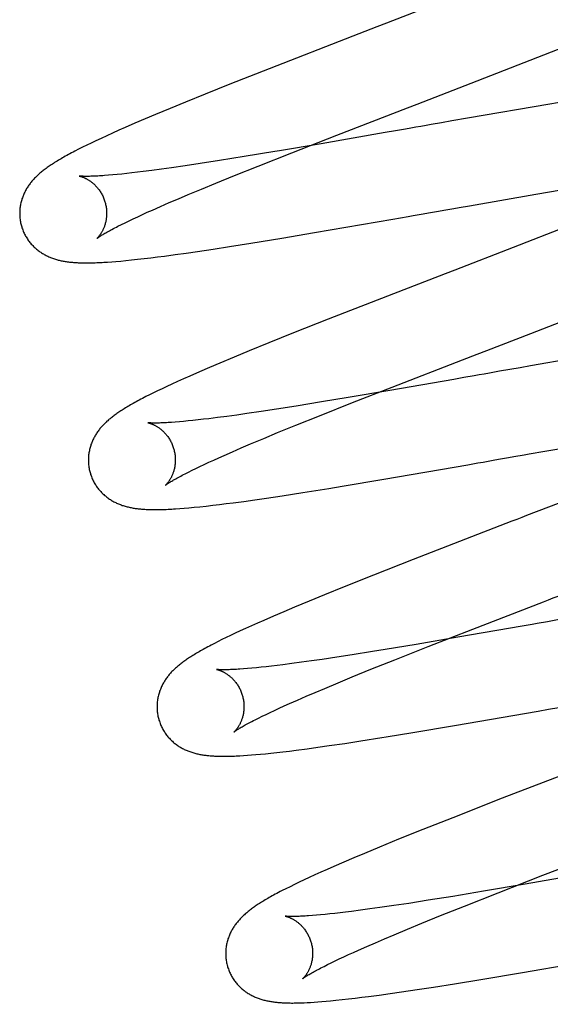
# Model space of a CAD drawing. Header units: inches. Extents: x 0 to 184, y 0 to 119.
# Tile 23 of 115: x 85.713 to 85.835, y 43.858 to 44.085. Entities that reach past the tile are written whole.
import ezdxf

# ---------------------------------------------------------------- set-up
doc = ezdxf.new("R2010")
doc.units = ezdxf.units.IN
doc.header["$LTSCALE"] = 10.121375
doc.header["$MEASUREMENT"] = 0
doc.linetypes.add('HIDDEN', pattern=[0.2, 0.1, -0.1])
doc.layers.add('DEFAULT_2', color=8, linetype='HIDDEN')

msp = doc.modelspace()

# ---------------------------------------------------------------- linework, layer by layer
at = {"layer": 'DEFAULT_2', "color": 8, "linetype": 'HIDDEN'}
for p, q in [((85.80079, 47.76579), (85.80079, 42.26528)), ((85.8101, 44.08849), (85.79781, 44.08374)), ((85.79005, 44.08074), (85.77081, 44.07325)), ((85.83403, 44.07646), (85.84383, 44.08034)), ((85.81725, 44.06992), (85.83403, 44.07646)), ((85.77081, 44.07325), (85.7618, 44.06969)), ((85.7618, 44.06969), (85.75609, 44.06741)), ((85.8049, 44.06514), (85.81725, 44.06992)), ((85.75609, 44.06741), (85.75155, 44.06556)), ((85.84125, 44.06613), (85.83541, 44.06514)), ((85.74806, 44.06413), (85.74471, 44.06273)), ((85.75155, 44.06556), (85.74806, 44.06413)), ((85.83541, 44.06514), (85.81641, 44.06186)), ((85.7423, 44.06171), (85.73997, 44.06072)), ((85.74471, 44.06273), (85.7423, 44.06171)), ((85.81284, 44.06124), (85.81047, 44.06082)), ((85.81641, 44.06186), (85.81284, 44.06124)), ((85.73625, 44.05909), (85.73482, 44.05845)), ((85.73772, 44.05973), (85.73625, 44.05909)), ((85.73997, 44.06072), (85.73772, 44.05973)), ((85.79987, 44.05897), (85.79754, 44.05856)), ((85.80221, 44.05938), (85.79987, 44.05897)), ((85.81047, 44.06082), (85.8081, 44.06041)), ((85.731, 44.05668), (85.7299, 44.05616)), ((85.73219, 44.05724), (85.731, 44.05668)), ((85.73346, 44.05783), (85.73219, 44.05724)), ((85.73482, 44.05845), (85.73346, 44.05783)), ((85.77607, 44.05393), (85.78636, 44.05796)), ((85.79754, 44.05856), (85.78282, 44.056)), ((85.72701, 44.05473), (85.72617, 44.0543)), ((85.72791, 44.05518), (85.72701, 44.05473)), ((85.72887, 44.05566), (85.72791, 44.05518)), ((85.7299, 44.05616), (85.72887, 44.05566)), ((85.75941, 44.05211), (85.75494, 44.05142)), ((85.76511, 44.05303), (85.75941, 44.05211)), ((85.77214, 44.05419), (85.76511, 44.05303)), ((85.76832, 44.05087), (85.77607, 44.05393)), ((85.74387, 44.04984), (85.74182, 44.04958)), ((85.74605, 44.05013), (85.74387, 44.04984)), ((85.74833, 44.05045), (85.74605, 44.05013)), ((85.75154, 44.05091), (85.74833, 44.05045)), ((85.75494, 44.05142), (85.75154, 44.05091)), ((85.76285, 44.04867), (85.76832, 44.05087)), ((85.73484, 44.04882), (85.73388, 44.04874)), ((85.73586, 44.04892), (85.73484, 44.04882)), ((85.73693, 44.04902), (85.73586, 44.04892)), ((85.73807, 44.04914), (85.73693, 44.04902)), ((85.73926, 44.04928), (85.73807, 44.04914)), ((85.74051, 44.04942), (85.73926, 44.04928)), ((85.74182, 44.04958), (85.74051, 44.04942)), ((85.75854, 44.04692), (85.76285, 44.04867)), ((85.75217, 44.04428), (85.75527, 44.04557)), ((85.75527, 44.04557), (85.75854, 44.04692)), ((85.83219, 44.0444), (85.8426, 44.04618)), ((85.74786, 44.04244), (85.74996, 44.04334)), ((85.74996, 44.04334), (85.75217, 44.04428)), ((85.81687, 44.04174), (85.83219, 44.0444)), ((85.7428, 44.04021), (85.74399, 44.04074)), ((85.74399, 44.04074), (85.74587, 44.04157)), ((85.74587, 44.04157), (85.74786, 44.04244)), ((85.81451, 44.04133), (85.81687, 44.04174)), ((85.73861, 44.03826), (85.73957, 44.03872)), ((85.73957, 44.03872), (85.74059, 44.0392)), ((85.74059, 44.0392), (85.74167, 44.03969)), ((85.74167, 44.03969), (85.7428, 44.04021)), ((85.78125, 44.03554), (85.79928, 44.03866)), ((85.79928, 44.03866), (85.80276, 44.03927)), ((85.80979, 44.0405), (85.81097, 44.04071)), ((85.73606, 44.037), (85.73685, 44.0374)), ((85.73685, 44.0374), (85.7377, 44.03782)), ((85.7377, 44.03782), (85.73861, 44.03826)), ((85.83916, 44.03687), (85.82694, 44.03211)), ((85.76661, 44.03311), (85.77377, 44.03428)), ((85.77377, 44.03428), (85.78125, 44.03554)), ((85.75435, 44.03121), (85.75797, 44.03175)), ((85.75797, 44.03175), (85.76173, 44.03233)), ((85.76173, 44.03233), (85.76661, 44.03311)), ((85.82694, 44.03211), (85.8135, 44.0269)), ((85.74056, 44.02939), (85.74206, 44.02956)), ((85.74206, 44.02956), (85.74359, 44.02974)), ((85.74359, 44.02974), (85.74514, 44.02994)), ((85.74514, 44.02994), (85.74672, 44.03014)), ((85.74672, 44.03014), (85.74918, 44.03047)), ((85.74918, 44.03047), (85.75172, 44.03083)), ((85.75172, 44.03083), (85.75435, 44.03121)), ((85.73368, 44.02876), (85.73461, 44.02883)), ((85.73461, 44.02883), (85.7356, 44.02891)), ((85.7356, 44.02891), (85.73668, 44.029)), ((85.73668, 44.029), (85.73786, 44.02911)), ((85.73786, 44.02911), (85.73915, 44.02924)), ((85.73915, 44.02924), (85.74056, 44.02939)), ((85.79807, 44.02093), (85.78438, 44.01559)), ((85.83098, 44.01233), (85.84892, 44.01932)), ((85.78438, 44.01559), (85.77643, 44.01244)), ((85.77643, 44.01244), (85.77076, 44.01016)), ((85.77076, 44.01016), (85.76625, 44.00833)), ((85.7628, 44.0069), (85.75948, 44.00551)), ((85.76625, 44.00833), (85.7628, 44.0069)), ((85.81531, 44.00627), (85.81864, 44.00755)), ((85.85111, 44.00834), (85.83095, 44.00485)), ((85.7571, 44.0045), (85.7548, 44.00351)), ((85.75948, 44.00551), (85.7571, 44.0045)), ((85.79915, 44), (85.81531, 44.00627)), ((85.83095, 44.00485), (85.82857, 44.00444)), ((85.75256, 44.00253), (85.75112, 44.00188)), ((85.7548, 44.00351), (85.75256, 44.00253)), ((85.81795, 44.00258), (85.81561, 44.00217)), ((85.8262, 44.00402), (85.82383, 44.00361)), ((85.82857, 44.00444), (85.8262, 44.00402)), ((85.7473, 44.00013), (85.7462, 43.99961)), ((85.74848, 44.00068), (85.7473, 44.00013)), ((85.74976, 44.00127), (85.74848, 44.00068)), ((85.75112, 44.00188), (85.74976, 44.00127)), ((85.79001, 43.99641), (85.79915, 44)), ((85.81329, 44.00176), (85.79859, 43.99921)), ((85.81561, 44.00217), (85.81329, 44.00176)), ((85.74249, 43.99778), (85.7417, 43.99737)), ((85.74333, 43.99821), (85.74249, 43.99778)), ((85.74422, 43.99865), (85.74333, 43.99821)), ((85.74518, 43.99912), (85.74422, 43.99865)), ((85.7462, 43.99961), (85.74518, 43.99912)), ((85.79859, 43.99921), (85.78896, 43.99757)), ((85.77707, 43.99562), (85.77249, 43.9949)), ((85.78286, 43.99656), (85.77707, 43.99562)), ((85.78237, 43.99338), (85.79001, 43.99641)), ((85.78896, 43.99757), (85.78286, 43.99656)), ((85.76112, 43.99324), (85.75898, 43.99296)), ((85.76336, 43.99355), (85.76112, 43.99324)), ((85.76572, 43.99389), (85.76336, 43.99355)), ((85.76902, 43.99437), (85.76572, 43.99389)), ((85.77249, 43.9949), (85.76902, 43.99437)), ((85.77699, 43.99121), (85.78237, 43.99338)), ((85.75017, 43.99199), (85.74924, 43.99191)), ((85.75115, 43.99208), (85.75017, 43.99199)), ((85.7522, 43.99218), (85.75115, 43.99208)), ((85.75331, 43.99229), (85.7522, 43.99218)), ((85.75447, 43.99242), (85.75331, 43.99229)), ((85.75569, 43.99256), (85.75447, 43.99242)), ((85.75697, 43.99271), (85.75569, 43.99256)), ((85.75898, 43.99296), (85.75697, 43.99271)), ((85.77277, 43.98949), (85.77699, 43.99121)), ((85.76957, 43.98816), (85.77277, 43.98949)), ((85.76441, 43.98598), (85.76655, 43.98689)), ((85.76655, 43.98689), (85.76957, 43.98816)), ((85.8342, 43.98522), (85.84838, 43.98768)), ((85.75924, 43.98371), (85.76045, 43.98425)), ((85.76045, 43.98425), (85.76238, 43.9851)), ((85.76238, 43.9851), (85.76441, 43.98598)), ((85.83064, 43.98459), (85.8342, 43.98522)), ((85.75491, 43.98171), (85.75591, 43.98219)), ((85.75591, 43.98219), (85.75696, 43.98267)), ((85.75696, 43.98267), (85.75807, 43.98318)), ((85.75807, 43.98318), (85.75924, 43.98371)), ((85.79722, 43.97878), (85.8165, 43.98212)), ((85.8165, 43.98212), (85.81884, 43.98253)), ((85.82236, 43.98314), (85.82354, 43.98335)), ((85.75151, 43.98004), (85.75227, 43.98043)), ((85.75227, 43.98043), (85.75309, 43.98083)), ((85.75309, 43.98083), (85.75398, 43.98126)), ((85.75398, 43.98126), (85.75491, 43.98171)), ((85.78762, 43.97717), (85.79722, 43.97878)), ((85.77383, 43.97497), (85.77858, 43.9757)), ((85.77858, 43.9757), (85.78454, 43.97666)), ((85.78454, 43.97666), (85.78762, 43.97717)), ((85.75635, 43.9726), (85.75786, 43.97277)), ((85.75786, 43.97277), (85.75939, 43.97295)), ((85.75939, 43.97295), (85.76094, 43.97315)), ((85.76094, 43.97315), (85.76253, 43.97335)), ((85.76253, 43.97335), (85.765, 43.97368)), ((85.765, 43.97368), (85.76756, 43.97404)), ((85.76756, 43.97404), (85.77019, 43.97442)), ((85.77019, 43.97442), (85.77383, 43.97497)), ((85.75026, 43.97203), (85.75129, 43.97211)), ((85.75129, 43.97211), (85.75239, 43.9722)), ((85.75239, 43.9722), (85.75359, 43.97231)), ((85.75359, 43.97231), (85.75491, 43.97245)), ((85.75491, 43.97245), (85.75635, 43.9726)), ((85.80394, 43.96027), (85.79482, 43.95668)), ((85.79482, 43.95668), (85.7881, 43.954)), ((85.7881, 43.954), (85.78353, 43.95214)), ((85.78001, 43.9507), (85.77664, 43.9493)), ((85.78353, 43.95214), (85.78001, 43.9507)), ((85.77422, 43.94827), (85.77186, 43.94727)), ((85.77664, 43.9493), (85.77422, 43.94827)), ((85.76812, 43.94563), (85.76673, 43.94501)), ((85.76958, 43.94627), (85.76812, 43.94563)), ((85.77186, 43.94727), (85.76958, 43.94627)), ((85.76303, 43.94331), (85.76195, 43.9428)), ((85.76419, 43.94385), (85.76303, 43.94331)), ((85.76542, 43.94442), (85.76419, 43.94385)), ((85.76673, 43.94501), (85.76542, 43.94442)), ((85.80742, 43.94026), (85.81767, 43.94427)), ((85.82898, 43.94495), (85.81425, 43.9424)), ((85.8313, 43.94536), (85.82898, 43.94495)), ((85.75909, 43.9414), (85.75826, 43.94098)), ((85.75998, 43.94185), (85.75909, 43.9414)), ((85.76093, 43.94231), (85.75998, 43.94185)), ((85.76195, 43.9428), (85.76093, 43.94231)), ((85.81425, 43.9424), (85.80461, 43.94076)), ((85.75826, 43.94098), (85.75747, 43.94057)), ((85.79461, 43.93911), (85.78994, 43.93837)), ((85.79752, 43.93958), (85.79461, 43.93911)), ((85.80461, 43.94076), (85.79752, 43.93958)), ((85.7997, 43.9372), (85.80742, 43.94026)), ((85.77826, 43.93664), (85.77605, 43.93634)), ((85.78057, 43.93696), (85.77826, 43.93664)), ((85.78299, 43.93731), (85.78057, 43.93696)), ((85.78638, 43.93782), (85.78299, 43.93731)), ((85.78994, 43.93837), (85.78638, 43.93782)), ((85.79424, 43.93501), (85.7997, 43.9372)), ((85.76585, 43.93519), (85.76493, 43.93511)), ((85.76683, 43.93528), (85.76585, 43.93519)), ((85.76788, 43.93538), (85.76683, 43.93528)), ((85.76898, 43.93549), (85.76788, 43.93538)), ((85.77014, 43.93561), (85.76898, 43.93549)), ((85.77136, 43.93575), (85.77014, 43.93561)), ((85.77263, 43.9359), (85.77136, 43.93575)), ((85.77396, 43.93607), (85.77263, 43.9359)), ((85.77605, 43.93634), (85.77396, 43.93607)), ((85.78995, 43.93327), (85.79424, 43.93501)), ((85.78669, 43.93192), (85.78995, 43.93327)), ((85.77932, 43.9288), (85.78141, 43.9297)), ((85.78141, 43.9297), (85.78361, 43.93063)), ((85.78361, 43.93063), (85.78669, 43.93192)), ((85.77547, 43.92711), (85.77733, 43.92794)), ((85.77733, 43.92794), (85.77932, 43.9288)), ((85.77107, 43.9251), (85.77209, 43.92557)), ((85.77209, 43.92557), (85.77316, 43.92607)), ((85.77316, 43.92607), (85.77429, 43.92658)), ((85.77429, 43.92658), (85.77547, 43.92711)), ((85.81346, 43.92207), (85.83273, 43.9254)), ((85.83273, 43.9254), (85.83506, 43.92581)), ((85.83506, 43.92581), (85.83741, 43.92622)), ((85.76759, 43.92339), (85.76837, 43.92379)), ((85.76837, 43.92379), (85.76921, 43.9242)), ((85.76921, 43.9242), (85.77011, 43.92464)), ((85.77011, 43.92464), (85.77107, 43.9251)), ((85.80385, 43.92045), (85.81346, 43.92207)), ((85.7882, 43.91796), (85.79192, 43.91853)), ((85.79192, 43.91853), (85.79676, 43.91929)), ((85.77399, 43.91602), (85.7755, 43.9162)), ((85.7755, 43.9162), (85.77707, 43.9164)), ((85.77707, 43.9164), (85.77953, 43.91672)), ((85.77953, 43.91672), (85.78205, 43.91707)), ((85.78205, 43.91707), (85.78463, 43.91744)), ((85.78463, 43.91744), (85.7882, 43.91796)), ((85.76493, 43.91516), (85.76582, 43.91522)), ((85.76582, 43.91522), (85.76677, 43.91529)), ((85.76677, 43.91529), (85.76778, 43.91538)), ((85.76778, 43.91538), (85.76885, 43.91547)), ((85.76885, 43.91547), (85.77001, 43.91558)), ((85.77001, 43.91558), (85.77124, 43.91571)), ((85.77124, 43.91571), (85.77257, 43.91586)), ((85.77257, 43.91586), (85.77399, 43.91602)), ((85.84304, 43.91253), (85.82444, 43.90532)), ((85.82444, 43.90532), (85.81305, 43.90086)), ((85.81305, 43.90086), (85.8062, 43.89813)), ((85.8062, 43.89813), (85.80061, 43.89588)), ((85.80061, 43.89588), (85.79617, 43.89406)), ((85.79617, 43.89406), (85.79277, 43.89265)), ((85.79033, 43.89162), (85.78797, 43.89061)), ((85.79277, 43.89265), (85.79033, 43.89162)), ((85.78418, 43.88896), (85.78274, 43.88832)), ((85.78567, 43.88961), (85.78418, 43.88896)), ((85.78797, 43.89061), (85.78567, 43.88961)), ((85.78006, 43.8871), (85.77884, 43.88653)), ((85.78136, 43.88769), (85.78006, 43.8871)), ((85.78274, 43.88832), (85.78136, 43.88769)), ((85.8235, 43.88358), (85.8338, 43.88761)), ((85.84314, 43.88788), (85.82969, 43.88554)), ((85.77469, 43.88451), (85.77381, 43.88406)), ((85.77562, 43.88498), (85.77469, 43.88451)), ((85.77663, 43.88547), (85.77562, 43.88498)), ((85.7777, 43.88599), (85.77663, 43.88547)), ((85.77884, 43.88653), (85.7777, 43.88599)), ((85.82969, 43.88554), (85.82013, 43.88392)), ((85.8131, 43.88275), (85.8074, 43.88184)), ((85.82013, 43.88392), (85.8131, 43.88275)), ((85.81575, 43.88052), (85.8235, 43.88358)), ((85.79399, 43.87984), (85.7918, 43.87954)), ((85.79629, 43.88016), (85.79399, 43.87984)), ((85.79951, 43.88063), (85.79629, 43.88016)), ((85.80292, 43.88114), (85.79951, 43.88063)), ((85.8074, 43.88184), (85.80292, 43.88114)), ((85.81027, 43.87832), (85.81575, 43.88052)), ((85.7817, 43.8784), (85.78077, 43.87833)), ((85.78266, 43.87849), (85.7817, 43.8784)), ((85.78368, 43.87859), (85.78266, 43.87849)), ((85.78478, 43.8787), (85.78368, 43.87859)), ((85.78593, 43.87882), (85.78478, 43.8787)), ((85.78714, 43.87896), (85.78593, 43.87882)), ((85.78841, 43.87911), (85.78714, 43.87896)), ((85.78973, 43.87927), (85.78841, 43.87911)), ((85.7918, 43.87954), (85.78973, 43.87927)), ((85.80595, 43.87656), (85.81027, 43.87832)), ((85.80268, 43.87522), (85.80595, 43.87656)), ((85.79737, 43.87298), (85.79958, 43.87392)), ((85.79958, 43.87392), (85.80268, 43.87522)), ((85.79139, 43.87038), (85.79327, 43.87121)), ((85.79327, 43.87121), (85.79526, 43.87208)), ((85.79526, 43.87208), (85.79737, 43.87298)), ((85.78696, 43.86835), (85.78799, 43.86883)), ((85.78799, 43.86883), (85.78907, 43.86933)), ((85.78907, 43.86933), (85.7902, 43.86985)), ((85.7902, 43.86985), (85.79139, 43.87038)), ((85.8291, 43.86525), (85.84828, 43.86857)), ((85.78345, 43.86664), (85.78424, 43.86704)), ((85.78424, 43.86704), (85.78509, 43.86745)), ((85.78509, 43.86745), (85.786, 43.86789)), ((85.786, 43.86789), (85.78696, 43.86835)), ((85.81954, 43.86364), (85.8291, 43.86525)), ((85.80488, 43.8613), (85.80861, 43.86188)), ((85.80861, 43.86188), (85.81346, 43.86265)), ((85.81346, 43.86265), (85.81954, 43.86364)), ((85.79059, 43.85933), (85.79214, 43.85952)), ((85.79214, 43.85952), (85.79371, 43.85972)), ((85.79371, 43.85972), (85.79615, 43.86004)), ((85.79615, 43.86004), (85.79867, 43.86039)), ((85.79867, 43.86039), (85.80128, 43.86077)), ((85.80128, 43.86077), (85.80488, 43.8613)), ((85.77956, 43.8583), (85.78033, 43.85834)), ((85.78033, 43.85834), (85.78114, 43.8584)), ((85.78114, 43.8584), (85.78201, 43.85846)), ((85.78201, 43.85846), (85.78293, 43.85853)), ((85.78293, 43.85853), (85.78391, 43.85861)), ((85.78391, 43.85861), (85.78497, 43.85871)), ((85.78497, 43.85871), (85.78619, 43.85883)), ((85.78619, 43.85883), (85.78762, 43.85898)), ((85.78762, 43.85898), (85.78909, 43.85915)), ((85.78909, 43.85915), (85.79059, 43.85933))]:
    msp.add_line(p, q, dxfattribs=at)
for points in [[(85.79781, 44.08374), (85.79559, 44.08288), (85.79005, 44.08074)], [(85.78636, 44.05796), (85.80267, 44.06428), (85.8049, 44.06514)], [(85.8081, 44.06041), (85.80691, 44.0602), (85.80573, 44.06), (85.80456, 44.05979), (85.80338, 44.05958), (85.80221, 44.05938)], [(85.78282, 44.056), (85.77318, 44.05436), (85.77214, 44.05419)], [(85.72617, 44.0543), (85.72577, 44.05409), (85.72539, 44.05389), (85.72501, 44.05369), (85.72464, 44.05349), (85.72429, 44.05329), (85.72394, 44.0531), (85.7236, 44.05291), (85.72328, 44.05273), (85.72296, 44.05254), (85.72265, 44.05236), (85.72235, 44.05218), (85.72205, 44.052), (85.72177, 44.05183), (85.72149, 44.05166), (85.72122, 44.05148), (85.72096, 44.05132), (85.7207, 44.05115), (85.72045, 44.05098), (85.72021, 44.05082), (85.71997, 44.05065), (85.71974, 44.05049), (85.71952, 44.05033), (85.7193, 44.05017), (85.71909, 44.05001), (85.71888, 44.04985), (85.71868, 44.04969), (85.71849, 44.04953), (85.71829, 44.04937), (85.71811, 44.04921), (85.71792, 44.04905), (85.71774, 44.04888), (85.71756, 44.04872), (85.71739, 44.04855), (85.71721, 44.04839), (85.71705, 44.04822), (85.71688, 44.04805), (85.71672, 44.04788), (85.71656, 44.04771), (85.71641, 44.04753), (85.71626, 44.04735), (85.71611, 44.04717), (85.71597, 44.04699), (85.71583, 44.04681), (85.71569, 44.04663), (85.71556, 44.04644), (85.71543, 44.04625), (85.7153, 44.04605), (85.71517, 44.04586), (85.71505, 44.04566), (85.71493, 44.04545), (85.71482, 44.04525), (85.71471, 44.04504), (85.7146, 44.04483), (85.7145, 44.04462), (85.7144, 44.0444), (85.71431, 44.04418), (85.71422, 44.04397), (85.71414, 44.04374), (85.71406, 44.04352), (85.71398, 44.04329), (85.71391, 44.04306), (85.71384, 44.04283), (85.71378, 44.0426), (85.71373, 44.04236), (85.71367, 44.04212), (85.71363, 44.04187), (85.71359, 44.04163), (85.71355, 44.04138), (85.71352, 44.04113), (85.7135, 44.04088), (85.71348, 44.04063), (85.71346, 44.04038), (85.71346, 44.04012), (85.71346, 44.03987), (85.71346, 44.03961), (85.71347, 44.03935), (85.71349, 44.0391), (85.71351, 44.03884), (85.71354, 44.03858), (85.71358, 44.03833), (85.71362, 44.03807), (85.71367, 44.03782), (85.71373, 44.03756), (85.71379, 44.03731), (85.71384, 44.0371)], [(85.72717, 44.04856), (85.72716, 44.04856), (85.72717, 44.04856), (85.72718, 44.04856), (85.7272, 44.04855), (85.72723, 44.04855), (85.72727, 44.04854), (85.72731, 44.04853), (85.72735, 44.04852), (85.72741, 44.0485), (85.72747, 44.04849), (85.72753, 44.04847), (85.7276, 44.04845), (85.72767, 44.04842), (85.72775, 44.0484), (85.72783, 44.04837), (85.72792, 44.04834), (85.72801, 44.0483), (85.7281, 44.04827), (85.7282, 44.04823), (85.7283, 44.04818), (85.7284, 44.04814), (85.72851, 44.04809), (85.72862, 44.04803), (85.72873, 44.04798), (85.72884, 44.04792), (85.72896, 44.04785), (85.72908, 44.04779), (85.7292, 44.04771), (85.72932, 44.04764), (85.72945, 44.04755), (85.72957, 44.04747), (85.7297, 44.04738), (85.72983, 44.04728), (85.72997, 44.04718), (85.7301, 44.04708), (85.73023, 44.04697), (85.73037, 44.04685), (85.73051, 44.04673), (85.73064, 44.0466), (85.73078, 44.04647), (85.73092, 44.04633), (85.73105, 44.04618), (85.73119, 44.04603), (85.73133, 44.04587), (85.73146, 44.04571), (85.73159, 44.04554), (85.73172, 44.04536), (85.73185, 44.04518), (85.73197, 44.04499), (85.73209, 44.0448), (85.73221, 44.04461), (85.73232, 44.04441), (85.73243, 44.0442), (85.73254, 44.04399), (85.73264, 44.04378), (85.73273, 44.04356), (85.73282, 44.04334), (85.7329, 44.04312), (85.73298, 44.04289), (85.73306, 44.04266), (85.73311, 44.04246)], [(85.73388, 44.04874), (85.73299, 44.04867), (85.73257, 44.04864), (85.73216, 44.04861), (85.73177, 44.04859), (85.7314, 44.04857), (85.73104, 44.04855), (85.7307, 44.04853), (85.73038, 44.04852), (85.73007, 44.04851), (85.72978, 44.0485), (85.72951, 44.04849), (85.72925, 44.04849), (85.72901, 44.04849), (85.72879, 44.04849), (85.72859, 44.04849), (85.72841, 44.04849), (85.72824, 44.04849), (85.72808, 44.0485), (85.72794, 44.0485), (85.72782, 44.04851), (85.7277, 44.04851), (85.7276, 44.04852), (85.72751, 44.04853), (85.72743, 44.04853), (85.72736, 44.04854), (85.7273, 44.04854), (85.72726, 44.04855), (85.72722, 44.04855), (85.72719, 44.04856), (85.72717, 44.04856), (85.72717, 44.04856)], [(85.73311, 44.04246), (85.73317, 44.04226), (85.73322, 44.04203), (85.73327, 44.04179), (85.73332, 44.04156), (85.73335, 44.04132), (85.73338, 44.04109), (85.73341, 44.04086), (85.73343, 44.04062), (85.73344, 44.04039), (85.73345, 44.04016), (85.73345, 44.03993), (85.73344, 44.03971), (85.73343, 44.03949), (85.73342, 44.03927), (85.7334, 44.03905), (85.73337, 44.03884), (85.73334, 44.03863), (85.73331, 44.03842), (85.73327, 44.03822), (85.73323, 44.03803), (85.73318, 44.03783), (85.73314, 44.03765), (85.73308, 44.03747), (85.73303, 44.03729), (85.73298, 44.03713), (85.73292, 44.03696), (85.73286, 44.0368), (85.7328, 44.03665), (85.73273, 44.0365), (85.73267, 44.03635), (85.73261, 44.03621), (85.73254, 44.03608), (85.73247, 44.03595), (85.73241, 44.03582), (85.73234, 44.0357), (85.73228, 44.03559), (85.73221, 44.03548), (85.73214, 44.03537), (85.73208, 44.03527), (85.73201, 44.03517), (85.73195, 44.03508), (85.73189, 44.03499), (85.73182, 44.03491), (85.73176, 44.03483), (85.7317, 44.03475), (85.73165, 44.03468), (85.73159, 44.03461), (85.73154, 44.03455), (85.73149, 44.03449), (85.73144, 44.03444), (85.73139, 44.03439), (85.73135, 44.03434), (85.73131, 44.0343), (85.73128, 44.03427), (85.73124, 44.03424), (85.73122, 44.03421), (85.7312, 44.03419), (85.73118, 44.03418), (85.73117, 44.03417), (85.73116, 44.03417)], [(85.81097, 44.04071), (85.81333, 44.04112), (85.81451, 44.04133)], [(85.80276, 44.03927), (85.80393, 44.03947), (85.80627, 44.03988)], [(85.80627, 44.03988), (85.80744, 44.04009), (85.80979, 44.0405)], [(85.71384, 44.0371), (85.71391, 44.03689), (85.71398, 44.03664), (85.71407, 44.0364), (85.71416, 44.03616), (85.71425, 44.03591), (85.71435, 44.03568), (85.71446, 44.03544), (85.71457, 44.03521), (85.71469, 44.03498), (85.71481, 44.03475), (85.71494, 44.03453), (85.71507, 44.03431), (85.71521, 44.0341), (85.71535, 44.03389), (85.7155, 44.03368), (85.71565, 44.03348), (85.7158, 44.03328), (85.71596, 44.03309), (85.71612, 44.0329), (85.71629, 44.03272), (85.71646, 44.03254), (85.71663, 44.03236), (85.71681, 44.03219), (85.71698, 44.03203), (85.71716, 44.03187), (85.71734, 44.03171), (85.71753, 44.03156), (85.71771, 44.03142), (85.7179, 44.03128), (85.7181, 44.03114), (85.71829, 44.031), (85.71849, 44.03087), (85.71869, 44.03075), (85.71889, 44.03063), (85.7191, 44.03051), (85.7193, 44.0304), (85.71951, 44.03029), (85.71972, 44.03018), (85.71993, 44.03009), (85.72014, 44.02999), (85.72035, 44.0299), (85.72056, 44.02981), (85.72078, 44.02973), (85.72099, 44.02965), (85.72121, 44.02957), (85.72143, 44.02949), (85.72166, 44.02942), (85.72188, 44.02936), (85.72211, 44.02929), (85.72233, 44.02923), (85.72256, 44.02918), (85.72278, 44.02912), (85.72301, 44.02907), (85.72324, 44.02903), (85.72347, 44.02898), (85.7237, 44.02894), (85.72393, 44.0289), (85.72417, 44.02887), (85.7244, 44.02883), (85.72464, 44.0288), (85.72488, 44.02877), (85.72512, 44.02875), (85.72536, 44.02872), (85.72561, 44.0287), (85.72586, 44.02868), (85.72612, 44.02866), (85.72639, 44.02864), (85.72666, 44.02863), (85.72693, 44.02862), (85.72722, 44.0286), (85.72751, 44.02859), (85.72781, 44.02859), (85.72811, 44.02858), (85.72842, 44.02858), (85.72874, 44.02858), (85.72907, 44.02858), (85.7294, 44.02858), (85.72974, 44.02859), (85.73009, 44.02859), (85.73045, 44.0286), (85.73082, 44.02861), (85.73119, 44.02863), (85.73158, 44.02864), (85.73198, 44.02866), (85.73239, 44.02868), (85.73281, 44.02871), (85.73368, 44.02876)], [(85.73116, 44.03417), (85.73117, 44.03417), (85.73119, 44.03418), (85.73121, 44.0342), (85.73124, 44.03423), (85.73128, 44.03426), (85.73133, 44.03429), (85.73139, 44.03433), (85.73146, 44.03438), (85.73154, 44.03444), (85.73163, 44.0345), (85.73173, 44.03457), (85.73185, 44.03465), (85.73198, 44.03473), (85.73212, 44.03482), (85.73228, 44.03492), (85.73245, 44.03502), (85.73263, 44.03514), (85.73284, 44.03526), (85.73305, 44.03538), (85.73329, 44.03552), (85.73353, 44.03566), (85.7338, 44.0358), (85.73407, 44.03596), (85.73437, 44.03612), (85.73467, 44.03628), (85.735, 44.03645), (85.73534, 44.03663), (85.73569, 44.03681), (85.73606, 44.037)], [(85.8135, 44.0269), (85.81127, 44.02604), (85.79807, 44.02093)], [(85.81864, 44.00755), (85.82087, 44.00841), (85.83098, 44.01233)], [(85.82383, 44.00361), (85.82265, 44.0034), (85.82147, 44.00319), (85.8203, 44.00299), (85.81912, 44.00278), (85.81795, 44.00258)], [(85.7417, 43.99737), (85.74132, 43.99717), (85.74095, 43.99698), (85.74059, 43.99678), (85.74024, 43.99659), (85.73991, 43.99641), (85.73958, 43.99622), (85.73925, 43.99604), (85.73894, 43.99586), (85.73864, 43.99569), (85.73835, 43.99551), (85.73806, 43.99534), (85.73778, 43.99518), (85.73751, 43.99501), (85.73725, 43.99485), (85.73699, 43.99468), (85.73675, 43.99452), (85.73651, 43.99437), (85.73627, 43.99421), (85.73605, 43.99406), (85.73583, 43.9939), (85.73561, 43.99375), (85.73541, 43.9936), (85.7352, 43.99346), (85.735, 43.99331), (85.73481, 43.99316), (85.73462, 43.99301), (85.73443, 43.99286), (85.73425, 43.99271), (85.73406, 43.99256), (85.73389, 43.99241), (85.73371, 43.99225), (85.73353, 43.9921), (85.73336, 43.99194), (85.73319, 43.99178), (85.73303, 43.99162), (85.73286, 43.99145), (85.7327, 43.99128), (85.73254, 43.99111), (85.73238, 43.99094), (85.73222, 43.99076), (85.73207, 43.99059), (85.73192, 43.99041), (85.73178, 43.99023), (85.73164, 43.99004), (85.7315, 43.98986), (85.73136, 43.98967), (85.73123, 43.98948), (85.7311, 43.98928), (85.73098, 43.98909), (85.73086, 43.98889), (85.73074, 43.98868), (85.73062, 43.98848), (85.73051, 43.98827), (85.7304, 43.98806), (85.7303, 43.98784), (85.7302, 43.98763), (85.73011, 43.98741), (85.73002, 43.98719), (85.72994, 43.98697), (85.72985, 43.98675), (85.72978, 43.98652), (85.72971, 43.98629), (85.72964, 43.98606), (85.72958, 43.98582), (85.72952, 43.98558), (85.72947, 43.98534), (85.72942, 43.9851), (85.72938, 43.98485), (85.72934, 43.9846), (85.72931, 43.98435), (85.72929, 43.9841), (85.72927, 43.98385), (85.72926, 43.98359), (85.72925, 43.98334), (85.72925, 43.98308), (85.72925, 43.98283), (85.72926, 43.98257), (85.72928, 43.98231), (85.7293, 43.98205), (85.72933, 43.9818), (85.72937, 43.98154), (85.72941, 43.98128), (85.72946, 43.98103), (85.72952, 43.98078), (85.72958, 43.98052), (85.72964, 43.98031)], [(85.74296, 43.99177), (85.74295, 43.99177), (85.74296, 43.99177), (85.74297, 43.99176), (85.74299, 43.99176), (85.74302, 43.99175), (85.74306, 43.99175), (85.7431, 43.99174), (85.74315, 43.99173), (85.7432, 43.99171), (85.74326, 43.9917), (85.74333, 43.99168), (85.74339, 43.99166), (85.74347, 43.99163), (85.74355, 43.99161), (85.74363, 43.99158), (85.74372, 43.99155), (85.74381, 43.99151), (85.7439, 43.99147), (85.744, 43.99143), (85.7441, 43.99139), (85.7442, 43.99134), (85.7443, 43.99129), (85.74441, 43.99124), (85.74452, 43.99118), (85.74464, 43.99112), (85.74475, 43.99106), (85.74487, 43.99099), (85.74499, 43.99092), (85.74511, 43.99084), (85.74524, 43.99076), (85.74537, 43.99067), (85.7455, 43.99058), (85.74563, 43.99049), (85.74576, 43.99039), (85.74589, 43.99028), (85.74603, 43.99017), (85.74616, 43.99005), (85.7463, 43.98993), (85.74644, 43.98981), (85.74657, 43.98967), (85.74671, 43.98953), (85.74685, 43.98939), (85.74698, 43.98923), (85.74712, 43.98907), (85.74725, 43.98891), (85.74738, 43.98874), (85.74751, 43.98857), (85.74764, 43.98839), (85.74776, 43.9882), (85.74788, 43.98801), (85.748, 43.98781), (85.74811, 43.98761), (85.74822, 43.98741), (85.74833, 43.9872), (85.74843, 43.98699), (85.74852, 43.98677), (85.74861, 43.98655), (85.74869, 43.98633), (85.74877, 43.9861), (85.74885, 43.98587), (85.7489, 43.98567)], [(85.74924, 43.99191), (85.74838, 43.99185), (85.74797, 43.99182), (85.74758, 43.9918), (85.74721, 43.99178), (85.74685, 43.99176), (85.74651, 43.99174), (85.74619, 43.99173), (85.74588, 43.99172), (85.74559, 43.99171), (85.74531, 43.9917), (85.74505, 43.9917), (85.74481, 43.9917), (85.74459, 43.9917), (85.74438, 43.9917), (85.74419, 43.9917), (85.74402, 43.9917), (85.74387, 43.99171), (85.74373, 43.99171), (85.7436, 43.99172), (85.74349, 43.99172), (85.74339, 43.99173), (85.7433, 43.99173), (85.74322, 43.99174), (85.74315, 43.99175), (85.74309, 43.99175), (85.74304, 43.99176), (85.74301, 43.99176), (85.74298, 43.99176), (85.74296, 43.99177), (85.74296, 43.99177)], [(85.7489, 43.98567), (85.74896, 43.98547), (85.74901, 43.98524), (85.74906, 43.985), (85.74911, 43.98477), (85.74914, 43.98453), (85.74918, 43.9843), (85.7492, 43.98406), (85.74922, 43.98383), (85.74923, 43.9836), (85.74924, 43.98337), (85.74924, 43.98314), (85.74923, 43.98292), (85.74922, 43.98269), (85.74921, 43.98247), (85.74919, 43.98226), (85.74916, 43.98204), (85.74913, 43.98183), (85.7491, 43.98163), (85.74906, 43.98143), (85.74902, 43.98123), (85.74897, 43.98104), (85.74893, 43.98085), (85.74887, 43.98067), (85.74882, 43.9805), (85.74876, 43.98033), (85.74871, 43.98017), (85.74865, 43.98001), (85.74859, 43.97985), (85.74852, 43.9797), (85.74846, 43.97956), (85.74839, 43.97942), (85.74833, 43.97928), (85.74826, 43.97915), (85.7482, 43.97903), (85.74813, 43.97891), (85.74806, 43.9788), (85.748, 43.97868), (85.74793, 43.97858), (85.74787, 43.97848), (85.7478, 43.97838), (85.74774, 43.97829), (85.74767, 43.9782), (85.74761, 43.97811), (85.74755, 43.97803), (85.74749, 43.97796), (85.74743, 43.97789), (85.74738, 43.97782), (85.74733, 43.97776), (85.74727, 43.9777), (85.74723, 43.97764), (85.74718, 43.9776), (85.74714, 43.97755), (85.7471, 43.97751), (85.74706, 43.97748), (85.74703, 43.97745), (85.74701, 43.97742), (85.74699, 43.9774), (85.74697, 43.97739), (85.74696, 43.97738), (85.74695, 43.97737)], [(85.82708, 43.98397), (85.82945, 43.98439), (85.83064, 43.98459)], [(85.81884, 43.98253), (85.82001, 43.98273), (85.82236, 43.98314)], [(85.82354, 43.98335), (85.8259, 43.98376), (85.82708, 43.98397)], [(85.72964, 43.98031), (85.7297, 43.9801), (85.72977, 43.97985), (85.72986, 43.9796), (85.72995, 43.97936), (85.73004, 43.97912), (85.73015, 43.97888), (85.73025, 43.97864), (85.73037, 43.97841), (85.73048, 43.97818), (85.73061, 43.97795), (85.73074, 43.97773), (85.73087, 43.97751), (85.73101, 43.9773), (85.73115, 43.97709), (85.7313, 43.97688), (85.73145, 43.97668), (85.73161, 43.97648), (85.73177, 43.97629), (85.73193, 43.9761), (85.73209, 43.97591), (85.73226, 43.97573), (85.73244, 43.97556), (85.73261, 43.97539), (85.73279, 43.97522), (85.73297, 43.97506), (85.73315, 43.97491), (85.73334, 43.97476), (85.73353, 43.97461), (85.73372, 43.97447), (85.73391, 43.97433), (85.73411, 43.9742), (85.73431, 43.97407), (85.73451, 43.97394), (85.73471, 43.97382), (85.73491, 43.9737), (85.73512, 43.97359), (85.73533, 43.97348), (85.73554, 43.97338), (85.73575, 43.97328), (85.73596, 43.97318), (85.73617, 43.97309), (85.73639, 43.973), (85.7366, 43.97292), (85.73682, 43.97284), (85.73704, 43.97276), (85.73727, 43.97269), (85.73749, 43.97262), (85.73772, 43.97255), (85.73794, 43.97249), (85.73817, 43.97243), (85.73839, 43.97238), (85.73862, 43.97232), (85.73885, 43.97227), (85.73908, 43.97223), (85.73931, 43.97218), (85.73954, 43.97214), (85.73978, 43.9721), (85.74001, 43.97207), (85.74025, 43.97204), (85.74049, 43.972), (85.74073, 43.97198), (85.74097, 43.97195), (85.74122, 43.97193), (85.74147, 43.9719), (85.74172, 43.97188), (85.74198, 43.97186), (85.74225, 43.97185), (85.74252, 43.97183), (85.7428, 43.97182), (85.74308, 43.97181), (85.74337, 43.9718), (85.74367, 43.97179), (85.74398, 43.97179), (85.7443, 43.97179), (85.74462, 43.97179), (85.74496, 43.97179), (85.7453, 43.97179), (85.74565, 43.9718), (85.74601, 43.97181), (85.74638, 43.97182), (85.74677, 43.97183), (85.74716, 43.97184), (85.74757, 43.97186), (85.74798, 43.97188), (85.74841, 43.97191), (85.74885, 43.97193), (85.74931, 43.97196), (85.75026, 43.97203)], [(85.74695, 43.97737), (85.74696, 43.97737), (85.74696, 43.97738), (85.74698, 43.97739), (85.747, 43.97741), (85.74703, 43.97744), (85.74707, 43.97747), (85.74712, 43.9775), (85.74718, 43.97755), (85.74725, 43.9776), (85.74733, 43.97765), (85.74743, 43.97772), (85.74753, 43.97779), (85.74765, 43.97786), (85.74778, 43.97795), (85.74792, 43.97804), (85.74808, 43.97813), (85.74825, 43.97824), (85.74844, 43.97835), (85.74864, 43.97847), (85.74886, 43.9786), (85.74909, 43.97874), (85.74934, 43.97888), (85.74961, 43.97902), (85.74989, 43.97918), (85.75018, 43.97934), (85.75049, 43.9795), (85.75082, 43.97968), (85.75116, 43.97985), (85.75151, 43.98004)], [(85.8401, 43.97429), (85.83001, 43.97039), (85.8289, 43.96996), (85.82778, 43.96953), (85.82667, 43.9691), (85.80394, 43.96027)], [(85.81767, 43.94427), (85.83395, 43.95058), (85.83506, 43.951), (85.83617, 43.95144), (85.83729, 43.95187), (85.8485, 43.95621)], [(85.83482, 43.94598), (85.83247, 43.94556), (85.8313, 43.94536)], [(85.83954, 43.9468), (85.83835, 43.9466), (85.83717, 43.94639), (85.83599, 43.94618), (85.83482, 43.94598)], [(85.75747, 43.94057), (85.75709, 43.94037), (85.75672, 43.94017), (85.75636, 43.93998), (85.75602, 43.93979), (85.75568, 43.93961), (85.75535, 43.93942), (85.75503, 43.93924), (85.75473, 43.93907), (85.75442, 43.93889), (85.75413, 43.93872), (85.75385, 43.93855), (85.75357, 43.93838), (85.7533, 43.93822), (85.75304, 43.93806), (85.75279, 43.9379), (85.75254, 43.93774), (85.75231, 43.93758), (85.75207, 43.93743), (85.75185, 43.93727), (85.75163, 43.93712), (85.75141, 43.93697), (85.7512, 43.93682), (85.751, 43.93667), (85.7508, 43.93652), (85.7506, 43.93637), (85.75041, 43.93622), (85.75022, 43.93607), (85.75004, 43.93592), (85.74986, 43.93577), (85.74968, 43.93562), (85.7495, 43.93546), (85.74932, 43.9353), (85.74915, 43.93515), (85.74898, 43.93498), (85.74881, 43.93482), (85.74865, 43.93466), (85.74848, 43.93449), (85.74832, 43.93432), (85.74817, 43.93414), (85.74801, 43.93397), (85.74786, 43.93379), (85.74771, 43.93361), (85.74757, 43.93343), (85.74742, 43.93325), (85.74729, 43.93306), (85.74715, 43.93287), (85.74702, 43.93268), (85.74689, 43.93249), (85.74677, 43.93229), (85.74665, 43.93209), (85.74653, 43.93189), (85.74641, 43.93168), (85.7463, 43.93148), (85.74619, 43.93126), (85.74609, 43.93105), (85.74599, 43.93083), (85.7459, 43.93062), (85.74581, 43.9304), (85.74573, 43.93018), (85.74564, 43.92995), (85.74557, 43.92972), (85.7455, 43.92949), (85.74543, 43.92926), (85.74537, 43.92903), (85.74531, 43.92879), (85.74526, 43.92855), (85.74521, 43.9283), (85.74517, 43.92806), (85.74513, 43.92781), (85.7451, 43.92756), (85.74508, 43.92731), (85.74506, 43.92706), (85.74505, 43.9268), (85.74504, 43.92655), (85.74504, 43.92629), (85.74504, 43.92603), (85.74505, 43.92578), (85.74507, 43.92552), (85.7451, 43.92526), (85.74513, 43.925), (85.74516, 43.92475), (85.7452, 43.92449), (85.74525, 43.92424), (85.74531, 43.92398), (85.74537, 43.92373), (85.74543, 43.92352)], [(85.75875, 43.93498), (85.75874, 43.93498), (85.75874, 43.93498), (85.75875, 43.93498), (85.75876, 43.93497), (85.75878, 43.93497), (85.75881, 43.93496), (85.75885, 43.93496), (85.75889, 43.93495), (85.75893, 43.93494), (85.75899, 43.93492), (85.75905, 43.93491), (85.75911, 43.93489), (85.75918, 43.93487), (85.75925, 43.93484), (85.75933, 43.93482), (85.75941, 43.93479), (85.7595, 43.93476), (85.75959, 43.93472), (85.75968, 43.93469), (85.75978, 43.93465), (85.75988, 43.9346), (85.75998, 43.93456), (85.76009, 43.93451), (85.7602, 43.93445), (85.76031, 43.9344), (85.76042, 43.93434), (85.76054, 43.93427), (85.76065, 43.9342), (85.76078, 43.93413), (85.7609, 43.93406), (85.76102, 43.93397), (85.76115, 43.93389), (85.76128, 43.9338), (85.76141, 43.9337), (85.76155, 43.9336), (85.76168, 43.9335), (85.76181, 43.93338), (85.76195, 43.93327), (85.76208, 43.93315), (85.76222, 43.93302), (85.76236, 43.93289), (85.7625, 43.93275), (85.76263, 43.9326), (85.76277, 43.93245), (85.76291, 43.93229), (85.76304, 43.93212), (85.76317, 43.93196), (85.7633, 43.93178), (85.76343, 43.9316), (85.76355, 43.93141), (85.76367, 43.93122), (85.76379, 43.93103), (85.7639, 43.93083), (85.76401, 43.93062), (85.76412, 43.93041), (85.76422, 43.9302), (85.76431, 43.92998), (85.7644, 43.92976), (85.76449, 43.92954), (85.76456, 43.92931), (85.76464, 43.92908), (85.7647, 43.92888)], [(85.76493, 43.93511), (85.76407, 43.93505), (85.76367, 43.93503), (85.76328, 43.935), (85.76291, 43.93498), (85.76256, 43.93496), (85.76223, 43.93495), (85.76191, 43.93494), (85.76162, 43.93493), (85.76134, 43.93492), (85.76108, 43.93491), (85.76084, 43.93491), (85.76061, 43.93491), (85.7604, 43.9349), (85.7602, 43.93491), (85.76001, 43.93491), (85.75984, 43.93491), (85.75969, 43.93491), (85.75954, 43.93492), (85.75941, 43.93492), (85.7593, 43.93493), (85.75919, 43.93494), (85.7591, 43.93494), (85.75902, 43.93495), (85.75895, 43.93495), (85.75889, 43.93496), (85.75884, 43.93497), (85.7588, 43.93497), (85.75877, 43.93497), (85.75875, 43.93498), (85.75875, 43.93498)], [(85.7647, 43.92888), (85.76475, 43.92868), (85.7648, 43.92845), (85.76485, 43.92821), (85.7649, 43.92798), (85.76493, 43.92774), (85.76497, 43.92751), (85.76499, 43.92728), (85.76501, 43.92704), (85.76502, 43.92681), (85.76503, 43.92658), (85.76503, 43.92636), (85.76503, 43.92613), (85.76502, 43.92591), (85.765, 43.92569), (85.76498, 43.92547), (85.76496, 43.92526), (85.76493, 43.92505), (85.76489, 43.92485), (85.76485, 43.92465), (85.76481, 43.92445), (85.76477, 43.92426), (85.76472, 43.92407), (85.76467, 43.92389), (85.76461, 43.92372), (85.76456, 43.92355), (85.7645, 43.92339), (85.76444, 43.92323), (85.76438, 43.92307), (85.76432, 43.92292), (85.76425, 43.92278), (85.76419, 43.92264), (85.76412, 43.9225), (85.76406, 43.92237), (85.76399, 43.92225), (85.76393, 43.92213), (85.76386, 43.92201), (85.76379, 43.9219), (85.76373, 43.9218), (85.76366, 43.9217), (85.7636, 43.9216), (85.76354, 43.92151), (85.76347, 43.92142), (85.76341, 43.92133), (85.76335, 43.92125), (85.76329, 43.92118), (85.76323, 43.9211), (85.76318, 43.92104), (85.76312, 43.92097), (85.76307, 43.92091), (85.76302, 43.92086), (85.76298, 43.92081), (85.76293, 43.92077), (85.7629, 43.92073), (85.76286, 43.92069), (85.76283, 43.92066), (85.7628, 43.92063), (85.76278, 43.92061), (85.76276, 43.9206), (85.76275, 43.92059), (85.76275, 43.92058)], [(85.74543, 43.92352), (85.74549, 43.92331), (85.74557, 43.92306), (85.74565, 43.92281), (85.74574, 43.92257), (85.74583, 43.92233), (85.74594, 43.92209), (85.74604, 43.92186), (85.74616, 43.92162), (85.74627, 43.92139), (85.7464, 43.92117), (85.74652, 43.92095), (85.74666, 43.92073), (85.7468, 43.92051), (85.74694, 43.9203), (85.74709, 43.92009), (85.74724, 43.91989), (85.74739, 43.91969), (85.74755, 43.9195), (85.74771, 43.91931), (85.74788, 43.91913), (85.74805, 43.91895), (85.74822, 43.91877), (85.7484, 43.9186), (85.74857, 43.91844), (85.74875, 43.91828), (85.74894, 43.91812), (85.74912, 43.91797), (85.74931, 43.91783), (85.7495, 43.91769), (85.74969, 43.91755), (85.74989, 43.91741), (85.75008, 43.91728), (85.75028, 43.91716), (85.75049, 43.91704), (85.75069, 43.91692), (85.7509, 43.91681), (85.75111, 43.9167), (85.75131, 43.91659), (85.75152, 43.9165), (85.75173, 43.9164), (85.75195, 43.91631), (85.75216, 43.91622), (85.75238, 43.91614), (85.75259, 43.91606), (85.75281, 43.91598), (85.75304, 43.91591), (85.75326, 43.91584), (85.75348, 43.91577), (85.75371, 43.91571), (85.75394, 43.91565), (85.75416, 43.91559), (85.75439, 43.91554), (85.75462, 43.91549), (85.75485, 43.91544), (85.75508, 43.9154), (85.75531, 43.91536), (85.75554, 43.91532), (85.75577, 43.91528), (85.75601, 43.91525), (85.75625, 43.91522), (85.75649, 43.91519), (85.75673, 43.91516), (85.75698, 43.91514), (85.75723, 43.91511), (85.75748, 43.91509), (85.75774, 43.91508), (85.758, 43.91506), (85.75828, 43.91504), (85.75855, 43.91503), (85.75884, 43.91502), (85.75913, 43.91501), (85.75943, 43.915), (85.75973, 43.915), (85.76005, 43.915), (85.76037, 43.915), (85.7607, 43.915), (85.76104, 43.915), (85.76139, 43.91501), (85.76174, 43.91501), (85.76211, 43.91502), (85.76248, 43.91504), (85.76286, 43.91505), (85.76326, 43.91507), (85.76366, 43.91509), (85.76407, 43.91511), (85.76493, 43.91516)], [(85.76275, 43.92058), (85.76275, 43.92059), (85.76277, 43.9206), (85.76279, 43.92062), (85.76282, 43.92064), (85.76286, 43.92067), (85.7629, 43.92071), (85.76296, 43.92075), (85.76303, 43.9208), (85.76311, 43.92085), (85.7632, 43.92091), (85.7633, 43.92098), (85.76342, 43.92106), (85.76354, 43.92114), (85.76368, 43.92123), (85.76384, 43.92132), (85.76401, 43.92143), (85.76419, 43.92154), (85.76439, 43.92166), (85.76461, 43.92178), (85.76484, 43.92192), (85.76508, 43.92206), (85.76534, 43.9222), (85.76562, 43.92235), (85.76591, 43.92251), (85.76621, 43.92268), (85.76653, 43.92285), (85.76687, 43.92302), (85.76722, 43.92321), (85.76759, 43.92339)], [(85.79676, 43.91929), (85.79775, 43.91945), (85.80385, 43.92045)], [(85.8338, 43.88761), (85.85013, 43.89393), (85.85235, 43.8948)], [(85.77381, 43.88406), (85.77339, 43.88385), (85.77299, 43.88364), (85.7726, 43.88343), (85.77222, 43.88323), (85.77186, 43.88303), (85.77151, 43.88284), (85.77117, 43.88265), (85.77084, 43.88246), (85.77052, 43.88228), (85.77021, 43.8821), (85.76991, 43.88192), (85.76963, 43.88175), (85.76935, 43.88158), (85.76908, 43.88142), (85.76882, 43.88126), (85.76857, 43.8811), (85.76833, 43.88094), (85.7681, 43.88079), (85.76787, 43.88064), (85.76764, 43.88048), (85.76743, 43.88033), (85.76721, 43.88019), (85.76701, 43.88004), (85.7668, 43.87989), (85.76661, 43.87974), (85.76641, 43.87959), (85.76622, 43.87944), (85.76603, 43.87929), (85.76585, 43.87914), (85.76566, 43.87899), (85.76548, 43.87884), (85.76531, 43.87869), (85.76513, 43.87853), (85.76496, 43.87837), (85.76479, 43.87821), (85.76462, 43.87805), (85.76446, 43.87788), (85.76429, 43.87771), (85.76413, 43.87754), (85.76397, 43.87737), (85.76382, 43.8772), (85.76366, 43.87702), (85.76352, 43.87684), (85.76337, 43.87666), (85.76323, 43.87647), (85.76309, 43.87629), (85.76295, 43.8761), (85.76282, 43.87591), (85.76269, 43.87571), (85.76257, 43.87552), (85.76245, 43.87532), (85.76233, 43.87511), (85.76221, 43.87491), (85.7621, 43.8747), (85.76199, 43.87449), (85.76189, 43.87427), (85.76179, 43.87406), (85.7617, 43.87384), (85.76161, 43.87362), (85.76152, 43.8734), (85.76144, 43.87317), (85.76136, 43.87295), (85.76129, 43.87272), (85.76122, 43.87248), (85.76116, 43.87225), (85.7611, 43.87201), (85.76105, 43.87177), (85.761, 43.87152), (85.76096, 43.87128), (85.76093, 43.87103), (85.76089, 43.87078), (85.76087, 43.87053), (85.76085, 43.87027), (85.76084, 43.87002), (85.76083, 43.86976), (85.76083, 43.86951), (85.76083, 43.86925), (85.76084, 43.86899), (85.76086, 43.86873), (85.76089, 43.86847), (85.76092, 43.86822), (85.76095, 43.86796), (85.76099, 43.8677), (85.76104, 43.86745), (85.7611, 43.86719), (85.76116, 43.86694), (85.76122, 43.86673)], [(85.78077, 43.87833), (85.77991, 43.87826), (85.7795, 43.87824), (85.77911, 43.87821), (85.77874, 43.87819), (85.77839, 43.87817), (85.77805, 43.87816), (85.77774, 43.87815), (85.77744, 43.87814), (85.77716, 43.87813), (85.77689, 43.87812), (85.77665, 43.87812), (85.77641, 43.87811), (85.7762, 43.87811), (85.776, 43.87811), (85.77581, 43.87812), (85.77564, 43.87812), (85.77548, 43.87812), (85.77534, 43.87813), (85.77521, 43.87813), (85.77509, 43.87814), (85.77498, 43.87814), (85.77489, 43.87815), (85.77481, 43.87816), (85.77474, 43.87816), (85.77468, 43.87817), (85.77463, 43.87817), (85.77459, 43.87818), (85.77456, 43.87818), (85.77454, 43.87818), (85.77453, 43.87819)], [(85.77453, 43.87819), (85.77454, 43.87819), (85.77455, 43.87818), (85.77457, 43.87818), (85.7746, 43.87817), (85.77464, 43.87817), (85.77468, 43.87816), (85.77473, 43.87814), (85.77478, 43.87813), (85.77484, 43.87811), (85.7749, 43.8781), (85.77497, 43.87808), (85.77504, 43.87805), (85.77512, 43.87803), (85.7752, 43.878), (85.77529, 43.87797), (85.77538, 43.87793), (85.77547, 43.87789), (85.77557, 43.87785), (85.77567, 43.87781), (85.77577, 43.87776), (85.77588, 43.87771), (85.77599, 43.87766), (85.7761, 43.87761), (85.77621, 43.87754), (85.77633, 43.87748), (85.77645, 43.87741), (85.77657, 43.87734), (85.77669, 43.87726), (85.77682, 43.87718), (85.77694, 43.8771), (85.77707, 43.87701), (85.77721, 43.87691), (85.77734, 43.87681), (85.77747, 43.8767), (85.77761, 43.87659), (85.77774, 43.87648), (85.77788, 43.87635), (85.77801, 43.87623), (85.77815, 43.87609), (85.77829, 43.87595), (85.77843, 43.87581), (85.77856, 43.87565), (85.7787, 43.8755), (85.77883, 43.87533), (85.77896, 43.87516), (85.77909, 43.87499), (85.77922, 43.87481), (85.77934, 43.87462), (85.77946, 43.87443), (85.77958, 43.87423), (85.77969, 43.87403), (85.7798, 43.87383), (85.77991, 43.87362), (85.78001, 43.87341), (85.7801, 43.87319), (85.78019, 43.87297), (85.78028, 43.87274), (85.78035, 43.87252), (85.78043, 43.87229), (85.78049, 43.87209)], [(85.78049, 43.87209), (85.78054, 43.87189), (85.78059, 43.87165), (85.78064, 43.87142), (85.78069, 43.87119), (85.78073, 43.87095), (85.78076, 43.87072), (85.78078, 43.87048), (85.7808, 43.87025), (85.78081, 43.87002), (85.78082, 43.86979), (85.78082, 43.86956), (85.78082, 43.86933), (85.78081, 43.86911), (85.78079, 43.86889), (85.78077, 43.86867), (85.78074, 43.86846), (85.78072, 43.86825), (85.78068, 43.86805), (85.78064, 43.86785), (85.7806, 43.86765), (85.78056, 43.86746), (85.78051, 43.86727), (85.78046, 43.86709), (85.7804, 43.86692), (85.78035, 43.86675), (85.78029, 43.86659), (85.78023, 43.86643), (85.78017, 43.86627), (85.78011, 43.86612), (85.78004, 43.86598), (85.77998, 43.86584), (85.77991, 43.8657), (85.77985, 43.86557), (85.77978, 43.86545), (85.77971, 43.86533), (85.77965, 43.86521), (85.77958, 43.8651), (85.77951, 43.865), (85.77945, 43.8649), (85.77938, 43.8648), (85.77932, 43.86471), (85.77926, 43.86462), (85.7792, 43.86453), (85.77913, 43.86445), (85.77908, 43.86438), (85.77902, 43.86431), (85.77896, 43.86424), (85.77891, 43.86418), (85.77886, 43.86412), (85.77881, 43.86406), (85.77876, 43.86401), (85.77872, 43.86397), (85.77868, 43.86393), (85.77865, 43.8639), (85.77862, 43.86387), (85.77859, 43.86384), (85.77857, 43.86382), (85.77855, 43.8638), (85.77854, 43.8638), (85.77854, 43.86379)], [(85.76122, 43.86673), (85.76128, 43.86652), (85.76135, 43.86627), (85.76144, 43.86603), (85.76153, 43.86579), (85.76162, 43.86555), (85.76172, 43.86532), (85.76183, 43.86508), (85.76194, 43.86485), (85.76205, 43.86463), (85.76217, 43.8644), (85.7623, 43.86418), (85.76243, 43.86396), (85.76257, 43.86375), (85.76271, 43.86354), (85.76285, 43.86334), (85.763, 43.86314), (85.76315, 43.86294), (85.76331, 43.86275), (85.76347, 43.86256), (85.76363, 43.86238), (85.7638, 43.8622), (85.76397, 43.86202), (85.76414, 43.86186), (85.76432, 43.86169), (85.76449, 43.86153), (85.76467, 43.86138), (85.76486, 43.86123), (85.76504, 43.86108), (85.76523, 43.86094), (85.76542, 43.8608), (85.76561, 43.86067), (85.7658, 43.86054), (85.766, 43.86041), (85.7662, 43.86029), (85.7664, 43.86017), (85.76661, 43.86006), (85.76681, 43.85995), (85.76702, 43.85985), (85.76722, 43.85975), (85.76743, 43.85965), (85.76764, 43.85956), (85.76785, 43.85947), (85.76806, 43.85939), (85.76828, 43.8593), (85.7685, 43.85923), (85.76871, 43.85915), (85.76893, 43.85908), (85.76916, 43.85901), (85.76938, 43.85895), (85.7696, 43.85889), (85.76983, 43.85883), (85.77005, 43.85878), (85.77028, 43.85872), (85.7705, 43.85868), (85.77073, 43.85863), (85.77096, 43.85859), (85.77119, 43.85855), (85.77142, 43.85851), (85.77165, 43.85848), (85.77188, 43.85845), (85.77211, 43.85842), (85.77235, 43.85839), (85.77259, 43.85836), (85.77282, 43.85834), (85.77307, 43.85832), (85.77331, 43.8583), (85.77356, 43.85828), (85.77381, 43.85827), (85.77406, 43.85825), (85.77432, 43.85824), (85.77458, 43.85823), (85.77485, 43.85822), (85.77512, 43.85822), (85.77539, 43.85821), (85.77567, 43.85821), (85.77596, 43.8582), (85.77625, 43.8582), (85.77655, 43.85821), (85.77686, 43.85821), (85.77717, 43.85821), (85.77749, 43.85822), (85.77781, 43.85823), (85.77815, 43.85824), (85.77849, 43.85825), (85.77884, 43.85827), (85.77956, 43.8583)], [(85.77854, 43.86379), (85.77854, 43.8638), (85.77856, 43.86381), (85.77858, 43.86383), (85.77861, 43.86385), (85.77865, 43.86388), (85.7787, 43.86392), (85.77876, 43.86396), (85.77883, 43.86401), (85.77891, 43.86407), (85.779, 43.86413), (85.77911, 43.8642), (85.77923, 43.86428), (85.77935, 43.86436), (85.7795, 43.86445), (85.77965, 43.86455), (85.77983, 43.86465), (85.78001, 43.86477), (85.78022, 43.86489), (85.78043, 43.86501), (85.78067, 43.86515), (85.78091, 43.86529), (85.78118, 43.86543), (85.78146, 43.86559), (85.78175, 43.86575), (85.78206, 43.86591), (85.78238, 43.86609), (85.78272, 43.86626), (85.78308, 43.86645), (85.78345, 43.86664)]]:
    msp.add_lwpolyline(points, dxfattribs=at)

doc.saveas('drawing.dxf')
